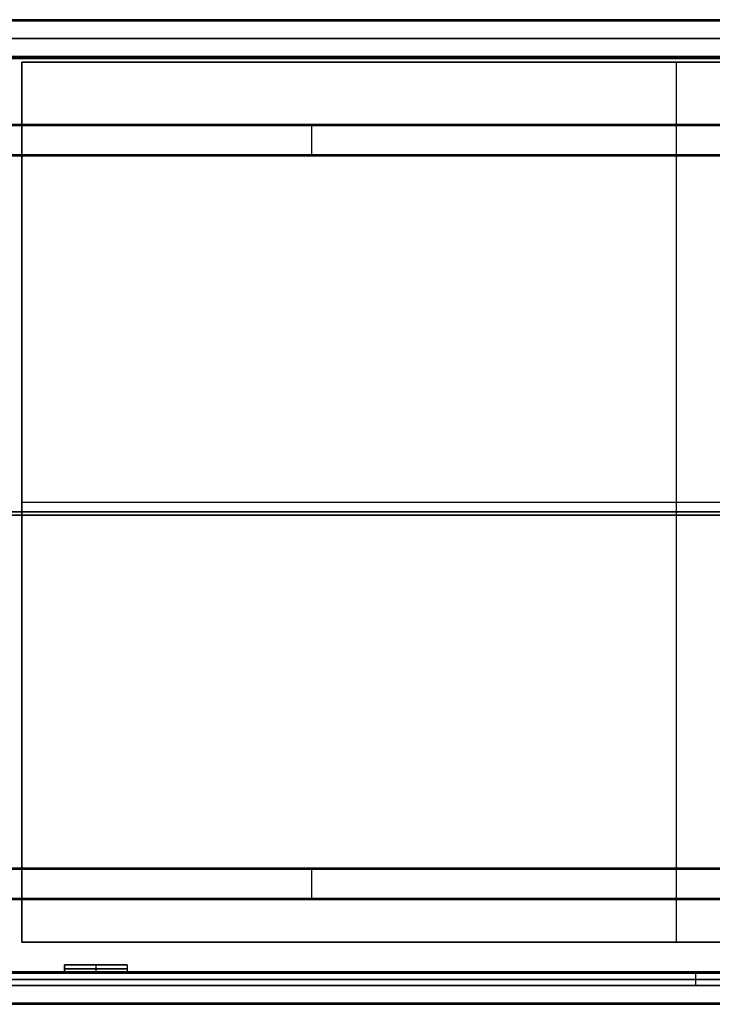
# Model space of a CAD drawing. Header units: millimetres. Extents: x 3790 to 5776, y 0 to 470.
# Tile 11 of 18: x 5115 to 5445, y 0 to 470. Entities that reach past the tile are written whole.
import ezdxf

# ---------------------------------------------------------------- set-up
doc = ezdxf.new("R2010")
doc.units = ezdxf.units.MM
for name, color, linetype, true_color in [('ante', 18, 'Continuous', 0x4c0000), ('ripiani', 18, 'Continuous', 0x4c0000), ('struttura', 18, 'Continuous', 0x4c0000)]:
    doc.layers.add(name, color=color, linetype=linetype, true_color=true_color)

msp = doc.modelspace()

# ---------------------------------------------------------------- linework, layer by layer
at = {"layer": 'ante'}
for p, q in [((5135.99, 18.92, 410.63), (5135.99, 14.92, 410.63)), ((5135.99, 18.92, 410.63), (5165.99, 18.92, 410.63)), ((5150.99, 18.92, 105.63), (5150.99, 14.92, 105.63)), ((5150.99, 18.92, 715.63), (5150.99, 14.92, 715.63)), ((5150.99, 18.92, 105.63), (5150.99, 18.92, 715.63)), ((5165.99, 18.92, 410.63), (5165.99, 14.92, 410.63)), ((5110.99, 14.92, 410.63), (5763.99, 14.92, 410.63)), ((5135.99, 16.92, 105.63), (5165.99, 16.92, 105.63)), ((5165.99, 16.92, 715.63), (5135.99, 16.92, 715.63)), ((5135.99, 16.92, 715.63), (5135.99, 16.92, 105.63)), ((5135.99, 14.92, 410.63), (5165.99, 14.92, 410.63)), ((5150.99, 14.92, 105.63), (5150.99, 14.92, 715.63)), ((5165.99, 16.92, 105.63), (5165.99, 16.92, 715.63)), ((5437.49, 8.92, 737.13), (5437.49, 14.92, 737.13)), ((5437.49, 8.92, 84.13), (5437.49, 14.92, 84.13)), ((5437.49, 14.92, 737.13), (5437.49, 14.92, 84.13)), ((5110.99, 11.92, 737.13), (5763.99, 11.92, 737.13)), ((5763.99, 11.92, 84.13), (5110.99, 11.92, 84.13)), ((5110.99, 8.92, 410.63), (5763.99, 8.92, 410.63)), ((5437.49, 8.92, 737.13), (5437.49, 8.92, 84.13))]:
    msp.add_line(p, q, dxfattribs=at)
for points in [[(5135.99, 18.92, 105.63), (5150.99, 18.92, 105.63), (5165.99, 18.92, 105.63)], [(5135.99, 14.92, 105.63), (5135.99, 16.92, 105.63), (5135.99, 18.92, 105.63)], [(5165.99, 18.92, 715.63), (5150.99, 18.92, 715.63), (5135.99, 18.92, 715.63)], [(5135.99, 18.92, 715.63), (5135.99, 16.92, 715.63), (5135.99, 14.92, 715.63)], [(5135.99, 18.92, 715.63), (5135.99, 18.92, 410.63), (5135.99, 18.92, 105.63)], [(5165.99, 18.92, 105.63), (5165.99, 16.92, 105.63), (5165.99, 14.92, 105.63)], [(5165.99, 18.92, 105.63), (5165.99, 18.92, 410.63), (5165.99, 18.92, 715.63)], [(5165.99, 18.92, 715.63), (5165.99, 16.92, 715.63), (5165.99, 14.92, 715.63)], [(5763.99, 14.92, 737.13), (5437.49, 14.92, 737.13), (5110.99, 14.92, 737.13)], [(5763.99, 14.92, 84.13), (5437.49, 14.92, 84.13), (5110.99, 14.92, 84.13)], [(5165.99, 14.92, 105.63), (5150.99, 14.92, 105.63), (5135.99, 14.92, 105.63)], [(5135.99, 14.92, 715.63), (5150.99, 14.92, 715.63), (5165.99, 14.92, 715.63)], [(5135.99, 14.92, 105.63), (5135.99, 14.92, 410.63), (5135.99, 14.92, 715.63)], [(5165.99, 14.92, 715.63), (5165.99, 14.92, 410.63), (5165.99, 14.92, 105.63)], [(5110.99, 8.92, 737.13), (5437.49, 8.92, 737.13), (5763.99, 8.92, 737.13)], [(5763.99, 8.92, 84.13), (5437.49, 8.92, 84.13), (5110.99, 8.92, 84.13)]]:
    msp.add_open_spline(points, degree=2, dxfattribs=at)
at = {"layer": 'ripiani'}
for p, q in [((5740.7, 449.72, 443.5), (5115.7, 449.72, 443.5)), ((5115.7, 449.72, 443.5), (5115.7, 29.72, 443.5)), ((5428.2, 449.72, 439.5), (5428.2, 449.72, 447.5)), ((5428.2, 29.72, 439.5), (5428.2, 449.72, 439.5)), ((5428.2, 29.72, 447.5), (5428.2, 449.72, 447.5)), ((5115.7, 239.72, 439.5), (5115.7, 239.72, 447.5)), ((5115.7, 239.72, 439.5), (5740.7, 239.72, 439.5)), ((5115.7, 239.72, 447.5), (5740.7, 239.72, 447.5)), ((5115.7, 29.72, 443.5), (5740.7, 29.72, 443.5)), ((5428.2, 29.72, 439.5), (5428.2, 29.72, 447.5))]:
    msp.add_line(p, q, dxfattribs=at)
for points in [[(5740.7, 449.72, 439.5), (5428.2, 449.72, 439.5), (5115.7, 449.72, 439.5)], [(5115.7, 449.72, 439.5), (5115.7, 449.72, 443.5), (5115.7, 449.72, 447.5)], [(5115.7, 449.72, 447.5), (5428.2, 449.72, 447.5), (5740.7, 449.72, 447.5)], [(5115.7, 449.72, 439.5), (5115.7, 239.72, 439.5), (5115.7, 29.72, 439.5)], [(5115.7, 29.72, 447.5), (5115.7, 239.72, 447.5), (5115.7, 449.72, 447.5)], [(5115.7, 29.72, 439.5), (5428.2, 29.72, 439.5), (5740.7, 29.72, 439.5)], [(5740.7, 29.72, 447.5), (5428.2, 29.72, 447.5), (5115.7, 29.72, 447.5)], [(5115.7, 29.72, 447.5), (5115.7, 29.72, 443.5), (5115.7, 29.72, 439.5)]]:
    msp.add_open_spline(points, degree=2, dxfattribs=at)
at = {"layer": 'struttura'}
for p, q in [((3790.46, 470, 75), (5775.46, 470, 75)), ((3790.46, 470, 745), (5775.46, 470, 745)), ((3800.46, 470, 410), (5765.46, 470, 410)), ((3800.46, 461, 740), (5765.46, 461, 740)), ((5765.46, 461, 80), (3800.46, 461, 80)), ((3800.46, 452, 731), (5765.46, 452, 731)), ((3800.46, 452, 410), (5765.46, 452, 410)), ((3818.46, 452, 89), (5765.46, 452, 89)), ((4782.96, 420, 40), (5725.46, 420, 40)), ((5254.21, 420, 10.5), (5254.21, 420, 69.5)), ((5254.21, 405.5, 10), (5254.21, 419.5, 10)), ((5254.21, 405.5, 70), (5254.21, 419.5, 70)), ((4782.96, 405, 40), (5710.46, 405, 40)), ((5246.71, 405, 69.5), (5246.71, 405, 10.5)), ((3790.46, 235, 80), (5775.46, 235, 80)), ((5775.46, 235, 70), (3790.46, 235, 70)), ((3790.46, 235, 750), (5775.46, 235, 750)), ((5775.46, 235, 740), (3790.46, 235, 740)), ((3800.46, 233.5, 740), (5765.46, 233.5, 740)), ((5765.46, 233.5, 722), (3800.46, 233.5, 722)), ((5765.46, 233.5, 80), (3818.46, 233.5, 80)), ((3818.46, 233.5, 98), (5765.46, 233.5, 98)), ((4782.96, 65, 40), (5710.46, 65, 40)), ((5246.71, 65, 10.5), (5246.71, 65, 69.5)), ((5254.21, 50.5, 10), (5254.21, 64.5, 10)), ((5254.21, 50.5, 70), (5254.21, 64.5, 70)), ((4782.96, 50, 40), (5725.46, 50, 40)), ((5254.21, 50, 69.5), (5254.21, 50, 10.5)), ((3800.46, 15, 731), (5765.46, 15, 731)), ((3818.46, 15, 89), (5765.46, 15, 89)), ((3790.46, 0, 75), (5775.46, 0, 75)), ((3790.46, 0, 745), (5775.46, 0, 745))]:
    msp.add_line(p, q, dxfattribs=at)
for points in [[(5775.46, 470, 70.5), (4782.96, 470, 70.5), (3790.46, 470, 70.5)], [(3790.46, 470, 79.5), (4782.96, 470, 79.5), (5775.46, 470, 79.5)], [(5775.46, 470, 740.5), (4782.96, 470, 740.5), (3790.46, 470, 740.5)], [(3790.46, 470, 749.5), (4782.96, 470, 749.5), (5775.46, 470, 749.5)], [(3790.46, 469.85, 70.15), (4782.96, 469.85, 70.15), (5775.46, 469.85, 70.15)], [(5775.46, 469.85, 79.85), (4782.96, 469.85, 79.85), (3790.46, 469.85, 79.85)], [(3790.46, 469.85, 740.15), (4782.96, 469.85, 740.15), (5775.46, 469.85, 740.15)], [(5775.46, 469.85, 749.85), (4782.96, 469.85, 749.85), (3790.46, 469.85, 749.85)], [(5775.46, 469.5, 80), (4782.96, 469.5, 80), (3790.46, 469.5, 80)], [(3790.46, 469.5, 70), (4782.96, 469.5, 70), (5775.46, 469.5, 70)], [(5775.46, 469.5, 750), (4782.96, 469.5, 750), (3790.46, 469.5, 750)], [(3790.46, 469.5, 740), (4782.96, 469.5, 740), (5775.46, 469.5, 740)], [(5765.46, 470, 80.5), (4782.96, 470, 80.5), (3800.46, 470, 80.5)], [(3800.46, 470, 739.5), (4782.96, 470, 739.5), (5765.46, 470, 739.5)], [(3800.46, 469.85, 80.15), (4782.96, 469.85, 80.15), (5765.46, 469.85, 80.15)], [(5765.46, 469.85, 739.85), (4782.96, 469.85, 739.85), (3800.46, 469.85, 739.85)], [(5765.46, 469.5, 740), (4782.96, 469.5, 740), (3800.46, 469.5, 740)], [(3800.46, 469.5, 80), (4782.96, 469.5, 80), (5765.46, 469.5, 80)], [(3800.46, 452.5, 740), (4782.96, 452.5, 740), (5765.46, 452.5, 740)], [(5765.46, 452.5, 80), (4782.96, 452.5, 80), (3800.46, 452.5, 80)], [(3800.46, 452.15, 80.15), (4782.96, 452.15, 80.15), (5765.46, 452.15, 80.15)], [(5765.46, 452.15, 739.85), (4782.96, 452.15, 739.85), (3800.46, 452.15, 739.85)], [(3800.46, 452, 739.5), (4782.96, 452, 739.5), (5765.46, 452, 739.5)], [(5765.46, 452, 722.5), (4782.96, 452, 722.5), (3800.46, 452, 722.5)], [(5765.46, 452, 739.5), (4782.96, 452, 739.5), (3800.46, 452, 739.5)], [(3800.46, 452, 80.5), (4782.96, 452, 80.5), (5765.46, 452, 80.5)], [(5765.46, 451.85, 739.85), (4782.96, 451.85, 739.85), (3800.46, 451.85, 739.85)], [(3800.46, 451.85, 722.15), (4782.96, 451.85, 722.15), (5765.46, 451.85, 722.15)], [(5765.46, 451.5, 740), (4782.96, 451.5, 740), (3800.46, 451.5, 740)], [(3800.46, 451.5, 722), (4782.96, 451.5, 722), (5765.46, 451.5, 722)], [(5765.46, 452, 80.5), (4791.96, 452, 80.5), (3818.46, 452, 80.5)], [(3818.46, 452, 97.5), (4791.96, 452, 97.5), (5765.46, 452, 97.5)], [(3818.46, 451.85, 80.15), (4791.96, 451.85, 80.15), (5765.46, 451.85, 80.15)], [(5765.46, 451.85, 97.85), (4791.96, 451.85, 97.85), (3818.46, 451.85, 97.85)], [(3818.46, 451.5, 80), (4791.96, 451.5, 80), (5765.46, 451.5, 80)], [(5765.46, 451.5, 98), (4791.96, 451.5, 98), (3818.46, 451.5, 98)], [(4782.96, 420, 69.5), (5254.21, 420, 69.5), (5725.46, 420, 69.5)], [(5725.46, 420, 10.5), (5254.21, 420, 10.5), (4782.96, 420, 10.5)], [(4782.96, 419.85, 10.15), (5254.21, 419.85, 10.15), (5725.46, 419.85, 10.15)], [(4782.96, 419.85, 69.85), (5254.21, 419.85, 69.85), (5725.46, 419.85, 69.85)], [(4782.96, 419.5, 10), (5254.21, 419.5, 10), (5725.46, 419.5, 10)], [(5725.46, 419.5, 70), (5254.21, 419.5, 70), (4782.96, 419.5, 70)], [(5710.46, 405.5, 10), (5246.71, 405.5, 10), (4782.96, 405.5, 10)], [(4782.96, 405.5, 70), (5246.71, 405.5, 70), (5710.46, 405.5, 70)], [(4782.96, 405.15, 10.15), (5246.71, 405.15, 10.15), (5710.46, 405.15, 10.15)], [(4782.96, 405.15, 69.85), (5246.71, 405.15, 69.85), (5710.46, 405.15, 69.85)], [(4782.96, 405, 10.5), (5246.71, 405, 10.5), (5710.46, 405, 10.5)], [(5710.46, 405, 69.5), (5246.71, 405, 69.5), (4782.96, 405, 69.5)], [(4782.96, 65, 69.5), (5246.71, 65, 69.5), (5710.46, 65, 69.5)], [(5710.46, 65, 10.5), (5246.71, 65, 10.5), (4782.96, 65, 10.5)], [(5710.46, 64.85, 10.15), (5246.71, 64.85, 10.15), (4782.96, 64.85, 10.15)], [(5710.46, 64.85, 69.85), (5246.71, 64.85, 69.85), (4782.96, 64.85, 69.85)], [(4782.96, 64.5, 10), (5246.71, 64.5, 10), (5710.46, 64.5, 10)], [(5710.46, 64.5, 70), (5246.71, 64.5, 70), (4782.96, 64.5, 70)], [(5725.46, 50.5, 10), (5254.21, 50.5, 10), (4782.96, 50.5, 10)], [(4782.96, 50.5, 70), (5254.21, 50.5, 70), (5725.46, 50.5, 70)], [(5725.46, 50.15, 10.15), (5254.21, 50.15, 10.15), (4782.96, 50.15, 10.15)], [(5725.46, 50.15, 69.85), (5254.21, 50.15, 69.85), (4782.96, 50.15, 69.85)], [(4782.96, 50, 10.5), (5254.21, 50, 10.5), (5725.46, 50, 10.5)], [(5725.46, 50, 69.5), (5254.21, 50, 69.5), (4782.96, 50, 69.5)], [(3800.46, 15.5, 740), (4782.96, 15.5, 740), (5765.46, 15.5, 740)], [(5765.46, 15.5, 722), (4782.96, 15.5, 722), (3800.46, 15.5, 722)], [(5765.46, 15.15, 739.85), (4782.96, 15.15, 739.85), (3800.46, 15.15, 739.85)], [(3800.46, 15.15, 722.15), (4782.96, 15.15, 722.15), (5765.46, 15.15, 722.15)], [(3800.46, 15, 722.5), (4782.96, 15, 722.5), (5765.46, 15, 722.5)], [(5765.46, 15, 739.5), (4782.96, 15, 739.5), (3800.46, 15, 739.5)], [(5765.46, 15.5, 80), (4791.96, 15.5, 80), (3818.46, 15.5, 80)], [(3818.46, 15.5, 98), (4791.96, 15.5, 98), (5765.46, 15.5, 98)], [(3818.46, 15.15, 80.15), (4791.96, 15.15, 80.15), (5765.46, 15.15, 80.15)], [(5765.46, 15.15, 97.85), (4791.96, 15.15, 97.85), (3818.46, 15.15, 97.85)], [(5765.46, 15, 97.5), (4791.96, 15, 97.5), (3818.46, 15, 97.5)], [(3818.46, 15, 80.5), (4791.96, 15, 80.5), (5765.46, 15, 80.5)], [(3790.46, 0.5, 80), (4782.96, 0.5, 80), (5775.46, 0.5, 80)], [(5775.46, 0.5, 70), (4782.96, 0.5, 70), (3790.46, 0.5, 70)], [(3790.46, 0.5, 750), (4782.96, 0.5, 750), (5775.46, 0.5, 750)], [(5775.46, 0.5, 740), (4782.96, 0.5, 740), (3790.46, 0.5, 740)], [(3790.46, 0.15, 70.15), (4782.96, 0.15, 70.15), (5775.46, 0.15, 70.15)], [(5775.46, 0.15, 79.85), (4782.96, 0.15, 79.85), (3790.46, 0.15, 79.85)], [(3790.46, 0.15, 740.15), (4782.96, 0.15, 740.15), (5775.46, 0.15, 740.15)], [(5775.46, 0.15, 749.85), (4782.96, 0.15, 749.85), (3790.46, 0.15, 749.85)], [(5775.46, 0, 79.5), (4782.96, 0, 79.5), (3790.46, 0, 79.5)], [(5775.46, 0, 749.5), (4782.96, 0, 749.5), (3790.46, 0, 749.5)], [(3790.46, 0, 740.5), (4782.96, 0, 740.5), (5775.46, 0, 740.5)], [(3790.46, 0, 70.5), (4782.96, 0, 70.5), (5775.46, 0, 70.5)]]:
    msp.add_open_spline(points, degree=2, dxfattribs=at)
at = {"layer": 'struttura', "extrusion": (1, 3.6016e-10, -3.54703e-10)}
msp.add_rational_spline([(5254.21, 419.5, 10), (5254.21, 420, 10), (5254.21, 420, 10.5)], [1, 0.707106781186, 1], degree=2, dxfattribs=at)
at = {"layer": 'struttura', "extrusion": (-1, -3.6016e-10, -3.6016e-10)}
msp.add_rational_spline([(5254.21, 419.5, 70), (5254.21, 420, 70), (5254.21, 420, 69.5)], [0.999999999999, 0.707106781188, 0.999999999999], degree=2, dxfattribs=at)
at = {"layer": 'struttura', "extrusion": (1, -4.92946e-10, -4.87489e-10)}
msp.add_rational_spline([(5246.71, 405.5, 10), (5246.71, 405, 10), (5246.71, 405, 10.5)], [0.999999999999, 0.707106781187, 0.999999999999], degree=2, dxfattribs=at)
at = {"layer": 'struttura', "extrusion": (1, 1.47338e-10, -1.437e-10)}
msp.add_rational_spline([(5246.71, 405.5, 70), (5246.71, 405, 70), (5246.71, 405, 69.5)], [1, 0.707106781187, 1], degree=2, dxfattribs=at)
at = {"layer": 'struttura', "extrusion": (-1, 4.96584e-10, -4.94765e-10)}
msp.add_rational_spline([(5246.71, 64.5, 10), (5246.71, 65, 10), (5246.71, 65, 10.5)], [0.999999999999, 0.707106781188, 0.999999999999], degree=2, dxfattribs=at)
at = {"layer": 'struttura', "extrusion": (-1, -4.98403e-10, -4.92946e-10)}
msp.add_rational_spline([(5246.71, 64.5, 70), (5246.71, 65, 70), (5246.71, 65, 69.5)], [1, 0.707106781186, 1], degree=2, dxfattribs=at)
at = {"layer": 'struttura', "extrusion": (-1, -7.11225e-10, -7.11225e-10)}
msp.add_rational_spline([(5254.21, 50.5, 10), (5254.21, 50, 10), (5254.21, 50, 10.5)], [1, 0.707106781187, 1], degree=2, dxfattribs=at)
at = {"layer": 'struttura', "extrusion": (1, -7.07587e-10, 7.09406e-10)}
msp.add_rational_spline([(5254.21, 50.5, 70), (5254.21, 50, 70), (5254.21, 50, 69.5)], [0.999999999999, 0.707106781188, 0.999999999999], degree=2, dxfattribs=at)

doc.saveas('drawing.dxf')
